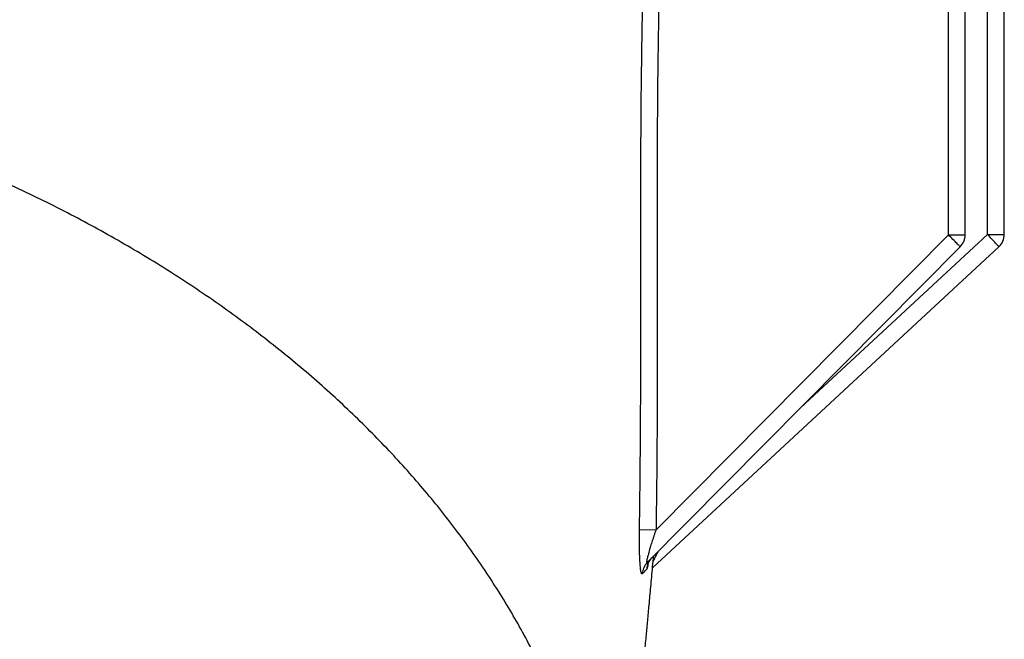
# Model space of a CAD drawing. Header units: inches. Extents: x -21 to 102, y -36 to 51.
# Tile 13 of 21: x 8.61 to 20.01, y 38.51 to 45.68. Entities that reach past the tile are written whole.
import ezdxf

# ---------------------------------------------------------------- set-up
doc = ezdxf.new("R2010")
doc.units = ezdxf.units.IN
doc.header["$MEASUREMENT"] = 0

msp = doc.modelspace()

# ---------------------------------------------------------------- linework, layer by layer
at = {"color": 7, "linetype": 'Continuous', "lineweight": 25}
for p, q in [((19.36, 43.191), (19.36, 48.803)), ((19.554, 43.191), (19.554, 48.808)), ((19.814, 43.196), (19.814, 48.801)), ((20.008, 43.196), (20.008, 48.807)), ((15.975, 39.777), (19.36, 43.191)), ((19.36, 43.191), (19.554, 43.191)), ((19.814, 43.196), (20.008, 43.196)), ((15.872, 39.397), (19.497, 43.053)), ((15.935, 39.335), (19.945, 43.052)), ((15.783, 39.78), (15.975, 39.777))]:
    msp.add_line(p, q, dxfattribs=at)
at = {"color": 8, "linetype": 'Continuous', "lineweight": 25}
msp.add_line((17.647, 41.187), (19.814, 43.196), dxfattribs=at)
at = {"color": 7, "linetype": 'Continuous', "lineweight": 25}
for centre, radius, start, end in [((19.357, 43.191), 0.197, 315.2431, 0), ((19.811, 43.196), 0.197, 312.826, 0), ((16.063, 39.313), 0.195, 135.2726, 177.6764), ((16.01, 39.261), 0.193, 135.2949, 178.7769)]:
    msp.add_arc(centre, radius, start, end, dxfattribs=at)
for points, knots in [([(15.783, 39.78), (15.784, 39.832), (15.786, 39.936), (15.788, 40.09), (15.79, 40.257), (15.792, 40.462), (15.795, 40.8), (15.797, 41.198), (15.799, 41.673), (15.799, 42.107), (15.799, 42.576), (15.798, 43.028), (15.798, 43.646), (15.8, 44.26), (15.805, 44.878), (15.811, 45.343), (15.819, 45.802), (15.829, 46.213), (15.838, 46.57), (15.847, 46.879), (15.855, 47.086), (15.858, 47.189)], [0, 0, 0, 0, 0.0210977, 0.0419301, 0.0624993, 0.0886203, 0.1249981, 0.1993052, 0.2499963, 0.3170111, 0.3749964, 0.4401836, 0.4999966, 0.6249926, 0.6889008, 0.7499855, 0.8133385, 0.8749835, 0.9163175, 0.9579828, 1, 1, 1, 1]), ([(16.043, 47.183), (16.041, 47.123), (16.037, 47.002), (16.031, 46.82), (16.026, 46.638), (16.021, 46.454), (16.016, 46.269), (16.012, 46.084), (16.008, 45.897), (16.004, 45.71), (16.001, 45.521), (15.997, 45.245), (15.992, 44.873), (15.989, 44.417), (15.987, 43.95), (15.987, 43.487), (15.987, 43.017), (15.988, 42.532), (15.988, 42.069), (15.989, 41.599), (15.988, 41.158), (15.986, 40.742), (15.983, 40.385), (15.979, 40.077), (15.976, 39.875), (15.975, 39.777)], [0, 0, 0, 0, 0.02439, 0.048916, 0.073577, 0.098375, 0.123308, 0.148378, 0.173584, 0.198926, 0.224405, 0.25002, 0.310681, 0.375014, 0.434679, 0.50001, 0.56251, 0.62501, 0.696496, 0.75001, 0.815581, 0.875006, 0.918388, 0.960052, 1, 1, 1, 1]), ([(15.471, 34.206), (15.478, 34.356), (15.493, 34.69), (15.469, 35.208), (15.408, 35.756), (15.307, 36.302), (15.168, 36.844), (14.991, 37.38), (14.776, 37.909), (14.523, 38.43), (14.234, 38.941), (13.908, 39.441), (13.548, 39.93), (13.153, 40.405), (12.724, 40.865), (12.263, 41.31), (11.771, 41.738), (11.249, 42.149), (10.698, 42.54), (10.12, 42.911), (9.516, 43.261), (8.887, 43.589), (8.235, 43.895), (7.562, 44.177), (6.87, 44.435), (6.159, 44.668), (5.467, 44.865), (4.798, 45.031), (4.155, 45.168), (3.5, 45.286), (2.825, 45.386), (2.124, 45.466), (1.401, 45.526), (0.911, 45.546), (0.665, 45.556)], [0, 0, 0, 0, 0.026394, 0.058485, 0.090579, 0.122676, 0.154776, 0.186881, 0.218991, 0.251107, 0.283229, 0.315358, 0.347494, 0.379639, 0.411793, 0.443955, 0.476128, 0.508312, 0.540507, 0.572714, 0.604934, 0.637167, 0.669414, 0.701675, 0.733952, 0.766245, 0.798554, 0.826263, 0.853984, 0.881719, 0.909881, 0.93928, 0.969517, 1, 1, 1, 1]), ([(19.497, 43.053), (19.497, 43.053), (19.493, 43.057), (19.48, 43.071), (19.47, 43.081), (19.445, 43.107), (19.43, 43.122), (19.396, 43.155), (19.378, 43.173), (19.36, 43.191)], [0, 0, 0, 0, 0.25, 0.25, 0.5, 0.5, 0.75, 0.75, 1, 1, 1, 1]), ([(19.945, 43.052), (19.945, 43.052), (19.942, 43.056), (19.929, 43.071), (19.92, 43.081), (19.895, 43.108), (19.881, 43.124), (19.849, 43.159), (19.832, 43.177), (19.814, 43.196)], [0, 0, 0, 0, 0.25, 0.25, 0.5, 0.5, 0.75, 0.75, 1, 1, 1, 1]), ([(15.816, 39.265), (15.816, 39.265), (15.815, 39.264), (15.814, 39.264), (15.813, 39.264), (15.812, 39.264), (15.811, 39.264), (15.81, 39.265), (15.809, 39.267), (15.808, 39.268), (15.807, 39.271), (15.805, 39.276), (15.803, 39.284), (15.801, 39.293), (15.798, 39.308), (15.795, 39.33), (15.791, 39.371), (15.787, 39.432), (15.785, 39.5), (15.783, 39.557), (15.783, 39.6), (15.782, 39.644), (15.782, 39.684), (15.782, 39.719), (15.783, 39.749), (15.783, 39.77), (15.783, 39.78)], [0, 0, 0, 0, 0.014057, 0.028025, 0.041924, 0.055775, 0.069596, 0.083409, 0.097234, 0.11109, 0.124998, 0.155895, 0.187925, 0.219263, 0.250315, 0.311695, 0.375492, 0.500574, 0.624953, 0.687491, 0.750193, 0.811401, 0.873834, 0.915514, 0.957549, 1, 1, 1, 1]), ([(15.975, 39.777), (15.973, 39.771), (15.968, 39.758), (15.962, 39.74), (15.956, 39.723), (15.951, 39.707), (15.946, 39.691), (15.941, 39.676), (15.931, 39.646), (15.917, 39.603), (15.902, 39.554), (15.891, 39.515), (15.883, 39.486), (15.877, 39.462), (15.872, 39.442), (15.869, 39.425), (15.867, 39.414), (15.866, 39.408), (15.866, 39.404), (15.866, 39.399), (15.867, 39.396), (15.868, 39.395), (15.87, 39.395), (15.871, 39.397), (15.872, 39.397)], [0, 0, 0, 0, 0.040572, 0.079481, 0.116727, 0.15231, 0.186233, 0.218496, 0.249101, 0.383245, 0.498615, 0.571114, 0.645463, 0.699444, 0.748192, 0.802544, 0.838612, 0.856042, 0.874041, 0.899669, 0.924667, 0.949444, 0.974419, 1, 1, 1, 1]), ([(15.47, 34.136), (15.471, 34.145), (15.474, 34.193), (15.48, 34.278), (15.488, 34.388), (15.496, 34.494), (15.505, 34.607), (15.514, 34.73), (15.523, 34.843), (15.53, 34.934), (15.536, 35.005), (15.542, 35.076), (15.548, 35.156), (15.555, 35.238), (15.561, 35.314), (15.568, 35.392), (15.576, 35.484), (15.584, 35.582), (15.592, 35.673), (15.599, 35.753), (15.607, 35.835), (15.615, 35.924), (15.622, 36.01), (15.63, 36.093), (15.638, 36.181), (15.647, 36.282), (15.657, 36.389), (15.667, 36.492), (15.68, 36.635), (15.696, 36.806), (15.716, 37.009), (15.735, 37.21), (15.756, 37.431), (15.779, 37.672), (15.803, 37.92), (15.825, 38.155), (15.845, 38.367), (15.863, 38.551), (15.879, 38.728), (15.896, 38.913), (15.915, 39.122), (15.933, 39.311), (15.943, 39.431), (15.947, 39.473)], [0, 0, 0, 0, 0.005644, 0.032346, 0.054932, 0.076709, 0.100989, 0.127319, 0.154935, 0.172124, 0.184887, 0.198965, 0.216383, 0.234148, 0.249357, 0.263148, 0.281393, 0.304992, 0.322346, 0.335896, 0.352058, 0.370892, 0.388276, 0.402506, 0.418794, 0.439276, 0.460593, 0.479578, 0.497788, 0.541262, 0.574814, 0.610445, 0.650606, 0.693884, 0.739143, 0.781996, 0.816828, 0.848083, 0.876073, 0.906294, 0.940866, 0.979712, 1, 1, 1, 1]), ([(15.868, 39.321), (15.866, 39.318), (15.861, 39.314), (15.855, 39.306), (15.847, 39.299), (15.84, 39.291), (15.832, 39.283), (15.824, 39.274), (15.819, 39.268), (15.816, 39.265)], [0, 0, 0, 0, 0.142714, 0.285481, 0.428298, 0.571162, 0.714069, 0.857016, 1, 1, 1, 1])]:
    msp.add_open_spline(points, degree=3, knots=knots, dxfattribs=at)
at = {"color": 8, "linetype": 'Continuous', "lineweight": 25}
for points, knots in [([(15.994, 39.52), (15.988, 39.507), (15.973, 39.477), (15.956, 39.442), (15.944, 39.42), (15.942, 39.414)], [0, 0, 0, 0, 0.364066, 0.836254, 1, 1, 1, 1]), ([(15.883, 39.388), (15.881, 39.372), (15.876, 39.337), (15.871, 39.327), (15.868, 39.321)], [0, 0, 0, 0, 0.436147, 1, 1, 1, 1])]:
    msp.add_open_spline(points, degree=3, knots=knots, dxfattribs=at)

doc.saveas('drawing.dxf')
